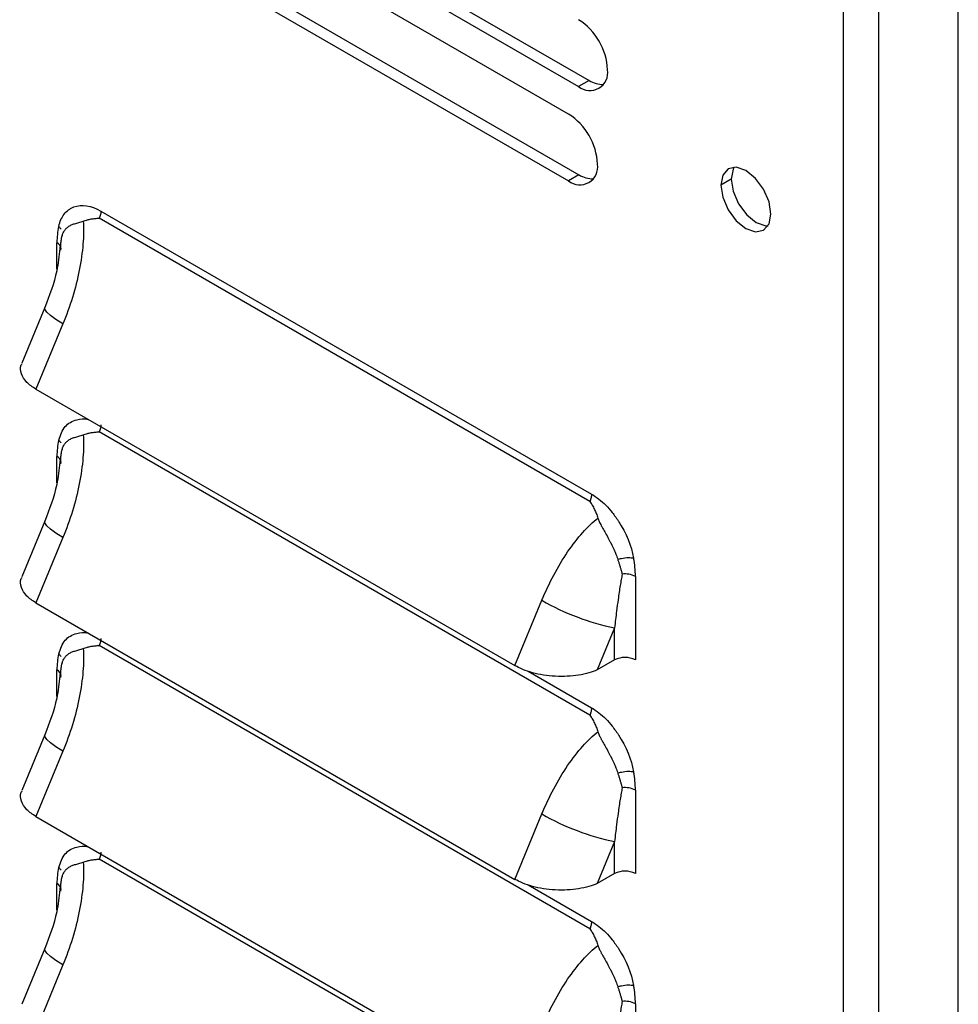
# Model space of a CAD drawing. Header units: millimetres. Extents: x 0 to 1956, y 0 to 1511.
# Tile 28 of 32: x 1662 to 1726, y 950 to 1017. Entities that reach past the tile are written whole.
import ezdxf

# ---------------------------------------------------------------- set-up
doc = ezdxf.new("R2010")
doc.units = ezdxf.units.MM
doc.header["$LTSCALE"] = 7

msp = doc.modelspace()

# ---------------------------------------------------------------- linework, layer by layer
for p, q in [((1725.57, 805.317), (1725.57, 1165.627)), ((1717.771, 802.255), (1717.771, 1162.446)), ((1720.163, 802.196), (1720.163, 1162.506)), ((1662.906, 1034.566), (1700.492, 1012.868)), ((1662.199, 1034.158), (1699.785, 1012.46)), ((1699.102, 1010.586), (1662.199, 1031.889)), ((1662.906, 1027.761), (1699.809, 1006.457)), ((1662.199, 1027.352), (1699.102, 1006.049)), ((1700.492, 1012.868), (1699.785, 1012.46)), ((1699.809, 1006.457), (1699.102, 1006.049)), ((1710.15, 1006.167), (1709.443, 1005.759)), ((1667.332, 1003.997), (1700.661, 984.756)), ((1700.554, 984.262), (1667.224, 1003.502)), ((1664.738, 1002.339), (1664.739, 1002.425)), ((1664.738, 1002.31), (1664.738, 1002.339)), ((1664.352, 1000.039), (1664.352, 1001.846)), ((1664.58, 1001.67), (1664.549, 1001.449)), ((1663.531, 997.437), (1661.971, 993.655)), ((1664.758, 996.324), (1662.927, 991.884)), ((1662.927, 991.884), (1695.458, 973.105)), ((1700.554, 969.743), (1667.224, 988.984)), ((1664.738, 987.821), (1664.739, 987.907)), ((1664.738, 987.792), (1664.738, 987.821)), ((1664.352, 985.521), (1664.352, 987.328)), ((1664.58, 987.152), (1664.549, 986.931)), ((1663.531, 982.919), (1661.971, 979.137)), ((1664.758, 981.806), (1662.927, 977.366)), ((1703.641, 979.165), (1703.641, 973.494)), ((1695.458, 973.105), (1697.289, 977.544)), ((1662.927, 977.366), (1695.458, 958.586)), ((1702.226, 975.675), (1701.046, 972.813)), ((1702.226, 973.494), (1702.226, 975.675)), ((1700.554, 955.225), (1667.224, 974.466)), ((1702.226, 973.494), (1701.046, 972.813)), ((1664.352, 971.003), (1664.352, 972.81)), ((1664.738, 973.303), (1664.739, 973.389)), ((1664.738, 973.274), (1664.738, 973.303)), ((1664.58, 972.634), (1664.549, 972.412)), ((1696.347, 972.729), (1700.661, 970.238)), ((1663.531, 968.401), (1661.971, 964.619)), ((1664.758, 967.288), (1662.927, 962.848)), ((1703.641, 964.647), (1703.641, 958.976)), ((1662.927, 962.848), (1695.458, 944.068)), ((1695.458, 958.586), (1697.289, 963.026)), ((1702.226, 961.157), (1701.046, 958.295)), ((1702.226, 958.976), (1702.226, 961.157)), ((1700.554, 940.707), (1667.224, 959.948)), ((1664.738, 958.785), (1664.739, 958.871)), ((1664.738, 958.756), (1664.738, 958.785)), ((1702.226, 958.976), (1701.046, 958.295)), ((1664.352, 956.485), (1664.352, 958.292)), ((1664.58, 958.116), (1664.549, 957.894)), ((1696.347, 958.211), (1700.661, 955.72)), ((1663.531, 953.883), (1661.971, 950.101)), ((1664.758, 952.77), (1662.927, 948.33)), ((1703.641, 950.129), (1703.641, 944.458))]:
    msp.add_line(p, q)
at = {"flags": 128}
for points in [[(1712.846, 1003.794), (1712.717, 1004.621), (1712.348, 1005.471), (1711.796, 1006.216), (1711.145, 1006.741), (1710.494, 1006.968), (1709.942, 1006.861), (1709.573, 1006.436), (1709.443, 1005.759)], [(1710.348, 1006.973), (1710.28, 1006.844), (1710.15, 1006.167)], [(1709.443, 1005.759), (1709.573, 1004.932), (1709.942, 1004.082), (1710.494, 1003.337), (1711.145, 1002.812), (1711.796, 1002.586), (1712.348, 1002.693), (1712.717, 1003.117), (1712.846, 1003.794)], [(1710.15, 1006.167), (1710.28, 1005.341), (1710.649, 1004.49), (1711.201, 1003.746), (1711.852, 1003.22), (1712.503, 1002.994), (1712.648, 1002.989)], [(1664.758, 996.324), (1664.281, 996.618), (1663.908, 996.889), (1663.656, 997.126), (1663.533, 997.319), (1663.532, 997.44)], [(1664.758, 981.806), (1664.281, 982.1), (1663.908, 982.371), (1663.656, 982.607), (1663.533, 982.801), (1663.532, 982.922)], [(1664.758, 967.288), (1664.281, 967.582), (1663.908, 967.853), (1663.656, 968.089), (1663.533, 968.282), (1663.532, 968.404)], [(1664.758, 952.77), (1664.281, 953.064), (1663.908, 953.335), (1663.656, 953.571), (1663.533, 953.764), (1663.532, 953.886)]]:
    msp.add_lwpolyline(points, dxfattribs=at)
for centre, radius, start, end in [((1697.484, 1013.4), 4.269, 2.60548, 57.39452), ((1700.552, 1013.4), 1.213, 230.79671, 9.21404), ((1701.394, 1014.273), 1.67, 237.29658, 272.99997), ((1696.802, 1006.989), 4.269, 2.60548, 57.39452), ((1699.869, 1006.989), 1.213, 230.79671, 9.21404), ((1700.712, 1007.862), 1.67, 237.29658, 272.99997), ((1669.181, 1001.88), 4.829, 167.24768, 180.40105), ((1664.163, 1001.401), 0.484, 4.3876, 66.93255), ((1669.181, 987.362), 4.829, 167.24768, 180.40105), ((1664.163, 986.883), 0.484, 4.3876, 66.93255), ((1696.8, 979.132), 6.841, 0.28304, 10.70545), ((1702.941, 977.821), 1.516, 62.48957, 97.49338), ((1705.531, 991.856), 16.515, 240.06301, 258.45716), ((1669.181, 972.844), 4.829, 167.24768, 180.40105), ((1702.934, 972.129), 1.537, 62.60967, 117.39032), ((1664.163, 972.365), 0.484, 4.3876, 66.93255), ((1696.8, 964.613), 6.841, 0.28304, 10.70545), ((1702.941, 963.302), 1.516, 62.48957, 97.49338), ((1705.531, 977.338), 16.515, 240.06301, 258.45716), ((1669.181, 958.326), 4.829, 167.24768, 180.40105), ((1702.934, 957.611), 1.537, 62.60967, 117.39032), ((1664.163, 957.847), 0.484, 4.3876, 66.93255), ((1696.8, 950.095), 6.841, 0.28304, 10.70545), ((1702.941, 948.784), 1.516, 62.48957, 97.49338)]:
    msp.add_arc(centre, radius, start, end)
for points, knots in [([(1664.471, 1002.946), (1664.551, 1003.287), (1664.74, 1003.708), (1665.081, 1004.042), (1665.282, 1004.17), (1665.374, 1004.216), (1665.437, 1004.245), (1665.469, 1004.258), (1666.046, 1004.479), (1666.655, 1004.387), (1667.332, 1003.997)], [0, 0, 0, 0, 0.25, 0.375, 0.4375, 0.46875, 0.46875, 0.5, 0.5, 1, 1, 1, 1]), ([(1664.663, 1002.136), (1664.668, 1002.162), (1664.678, 1002.217), (1664.698, 1002.296), (1664.722, 1002.379), (1664.758, 1002.477), (1664.823, 1002.612), (1664.896, 1002.719), (1664.958, 1002.79), (1664.983, 1002.817), (1665.03, 1002.863), (1665.137, 1002.952), (1665.311, 1003.051), (1665.519, 1003.127), (1665.692, 1003.179), (1665.84, 1003.22), (1665.986, 1003.259), (1666.091, 1003.294), (1666.139, 1003.31)], [0, 0, 0, 0, 0.038373, 0.080185, 0.125321, 0.173711, 0.25028, 0.375704, 0.391291, 0.406852, 0.437907, 0.499865, 0.634348, 0.749592, 0.816743, 0.874571, 0.942689, 1, 1, 1, 1]), ([(1666.139, 1003.31), (1666.169, 1002.834), (1666.164, 1002.308), (1666.075, 1001.185), (1665.992, 1000.588), (1665.751, 999.366), (1665.592, 998.742), (1665.216, 997.509), (1664.997, 996.902), (1664.758, 996.324)], [0, 0, 0, 0, 0.25, 0.25, 0.5, 0.5, 0.75, 0.75, 1, 1, 1, 1]), ([(1666.139, 1003.31), (1666.186, 1003.327), (1666.279, 1003.359), (1666.416, 1003.398), (1666.549, 1003.431), (1666.726, 1003.466), (1666.906, 1003.49), (1667.073, 1003.5), (1667.164, 1003.502), (1667.209, 1003.502), (1667.224, 1003.502)], [0, 0, 0, 0, 0.132846, 0.260432, 0.382713, 0.49973, 0.749985, 0.875064, 0.959449, 1, 1, 1, 1]), ([(1664.627, 1001.328), (1664.624, 1001.387), (1664.618, 1001.503), (1664.619, 1001.672), (1664.626, 1001.833), (1664.64, 1001.988), (1664.656, 1002.087), (1664.664, 1002.136)], [0, 0, 0, 0, 0.210995, 0.416248, 0.616016, 0.81053, 1, 1, 1, 1]), ([(1664.549, 1001.449), (1664.494, 1000.937), (1664.345, 999.552), (1663.846, 998.256), (1663.532, 997.439)], [0, 0, 0, 0, 0.369455, 1, 1, 1, 1]), ([(1662.927, 991.884), (1662.7, 992.037), (1662.225, 992.357), (1661.902, 992.935), (1661.816, 993.391), (1661.975, 993.607), (1662.001, 993.642)], [0, 0, 0, 0, 0.287592, 0.602099, 0.93556, 1, 1, 1, 1]), ([(1664.471, 988.428), (1664.593, 988.768), (1664.837, 989.454), (1665.612, 989.831), (1666.216, 989.93), (1666.531, 989.8), (1666.557, 989.789)], [0, 0, 0, 0, 0.348559, 0.701141, 0.974676, 1, 1, 1, 1]), ([(1666.139, 988.792), (1666.186, 988.809), (1666.279, 988.841), (1666.416, 988.88), (1666.549, 988.913), (1666.726, 988.948), (1666.906, 988.971), (1667.073, 988.982), (1667.164, 988.984), (1667.209, 988.984), (1667.224, 988.984)], [0, 0, 0, 0, 0.132846, 0.260432, 0.382713, 0.49973, 0.749985, 0.875064, 0.959449, 1, 1, 1, 1]), ([(1664.663, 987.618), (1664.668, 987.644), (1664.678, 987.698), (1664.698, 987.778), (1664.722, 987.861), (1664.758, 987.959), (1664.823, 988.094), (1664.896, 988.201), (1664.958, 988.272), (1664.983, 988.299), (1665.03, 988.345), (1665.137, 988.434), (1665.311, 988.533), (1665.519, 988.609), (1665.692, 988.661), (1665.84, 988.702), (1665.986, 988.741), (1666.091, 988.776), (1666.139, 988.792)], [0, 0, 0, 0, 0.038373, 0.0801852, 0.1253209, 0.173711, 0.2502802, 0.3757041, 0.391291, 0.4068516, 0.4379074, 0.4998651, 0.6343478, 0.7495916, 0.8167435, 0.8745706, 0.9426893, 1, 1, 1, 1]), ([(1666.139, 988.792), (1666.169, 988.316), (1666.164, 987.79), (1666.075, 986.667), (1665.992, 986.07), (1665.751, 984.848), (1665.592, 984.223), (1665.216, 982.991), (1664.997, 982.384), (1664.758, 981.806)], [0, 0, 0, 0, 0.25, 0.25, 0.5, 0.5, 0.75, 0.75, 1, 1, 1, 1]), ([(1664.627, 986.81), (1664.624, 986.869), (1664.618, 986.985), (1664.619, 987.154), (1664.626, 987.315), (1664.64, 987.47), (1664.656, 987.569), (1664.664, 987.618)], [0, 0, 0, 0, 0.210995, 0.416248, 0.616016, 0.81053, 1, 1, 1, 1]), ([(1664.549, 986.931), (1664.494, 986.419), (1664.345, 985.034), (1663.846, 983.738), (1663.532, 982.92)], [0, 0, 0, 0, 0.369455, 1, 1, 1, 1]), ([(1700.661, 984.756), (1700.661, 984.681), (1700.652, 984.6), (1700.624, 984.474), (1700.612, 984.431), (1700.592, 984.368), (1700.585, 984.346), (1700.574, 984.314), (1700.568, 984.298), (1700.561, 984.28), (1700.558, 984.272), (1700.556, 984.267), (1700.556, 984.265), (1700.554, 984.262)], [0, 0, 0, 0, 0.5, 0.5, 0.75, 0.75, 0.875, 0.875, 0.9375, 0.96875, 0.984375, 0.984375, 1, 1, 1, 1]), ([(1700.554, 984.262), (1700.582, 984.219), (1700.637, 984.134), (1700.741, 983.956), (1700.859, 983.731), (1700.987, 983.441), (1701.057, 983.238), (1701.094, 983.131)], [0, 0, 0, 0, 0.125072, 0.250152, 0.500317, 0.737211, 1, 1, 1, 1]), ([(1700.661, 984.756), (1701, 984.561), (1701.482, 984.185), (1702.001, 983.6), (1702.249, 983.272), (1702.353, 983.123), (1702.422, 983.022), (1702.457, 982.969), (1703.018, 982.108), (1703.362, 981.269), (1703.522, 980.402)], [0, 0, 0, 0, 0.25, 0.375, 0.4375, 0.46875, 0.46875, 0.5, 0.5, 1, 1, 1, 1]), ([(1697.289, 977.544), (1697.528, 978.122), (1697.798, 978.7), (1698.387, 979.81), (1698.706, 980.342), (1699.371, 981.319), (1699.717, 981.764), (1700.411, 982.537), (1700.758, 982.866), (1701.094, 983.131)], [0, 0, 0, 0, 0.25, 0.25, 0.5, 0.5, 0.75, 0.75, 1, 1, 1, 1]), ([(1701.094, 983.131), (1701.106, 983.095), (1701.133, 983.019), (1701.183, 982.901), (1701.247, 982.765), (1701.328, 982.607), (1701.449, 982.385), (1701.618, 982.091), (1701.781, 981.797), (1701.895, 981.582), (1701.947, 981.478), (1701.974, 981.426), (1701.987, 981.396), (1701.999, 981.375), (1702.01, 981.354), (1702.023, 981.324), (1702.05, 981.271), (1702.099, 981.167), (1702.174, 981.008), (1702.252, 980.833), (1702.326, 980.657), (1702.389, 980.496), (1702.425, 980.381), (1702.442, 980.327)], [0, 0, 0, 0, 0.0371579, 0.0789369, 0.1254536, 0.1830348, 0.2504927, 0.3659804, 0.5000843, 0.5620422, 0.593111, 0.6086813, 0.6172914, 0.6242884, 0.6311118, 0.6399308, 0.6556022, 0.6870112, 0.7498002, 0.8246163, 0.8747021, 0.9407025, 1, 1, 1, 1]), ([(1702.442, 980.327), (1702.522, 980.352), (1702.608, 980.375), (1702.697, 980.394), (1702.853, 980.427), (1703.016, 980.447), (1703.16, 980.448), (1703.304, 980.448), (1703.427, 980.431), (1703.522, 980.402)], [0.4173971, 0.4173971, 0.4173971, 0.4173971, 0.5822598, 0.5822598, 0.5822598, 0.8733897, 0.8733897, 0.8733897, 1.1645196, 1.1645196, 1.1645196, 1.1645196]), ([(1702.442, 980.327), (1702.463, 980.261), (1702.507, 980.128), (1702.569, 979.929), (1702.629, 979.729), (1702.688, 979.526), (1702.724, 979.392), (1702.743, 979.324)], [0, 0, 0, 0, 0.18947, 0.383984, 0.583752, 0.789005, 1, 1, 1, 1]), ([(1662.927, 977.366), (1662.7, 977.519), (1662.225, 977.839), (1661.902, 978.417), (1661.816, 978.872), (1661.975, 979.089), (1662.001, 979.124)], [0, 0, 0, 0, 0.287592, 0.602099, 0.93556, 1, 1, 1, 1]), ([(1702.743, 979.324), (1702.72, 979.2), (1702.673, 978.941), (1702.604, 978.53), (1702.533, 978.08), (1702.449, 977.504), (1702.341, 976.701), (1702.269, 976.055), (1702.226, 975.675)], [0, 0, 0, 0, 0.10396, 0.218211, 0.342756, 0.477597, 0.692973, 1, 1, 1, 1]), ([(1664.471, 973.91), (1664.593, 974.25), (1664.837, 974.936), (1665.612, 975.313), (1666.216, 975.412), (1666.531, 975.282), (1666.557, 975.271)], [0, 0, 0, 0, 0.3485594, 0.7011411, 0.9746762, 1, 1, 1, 1]), ([(1664.663, 973.1), (1664.668, 973.126), (1664.678, 973.18), (1664.698, 973.26), (1664.722, 973.343), (1664.758, 973.44), (1664.823, 973.576), (1664.896, 973.683), (1664.958, 973.754), (1664.983, 973.781), (1665.03, 973.827), (1665.137, 973.916), (1665.311, 974.015), (1665.519, 974.091), (1665.692, 974.143), (1665.84, 974.183), (1665.986, 974.223), (1666.091, 974.258), (1666.139, 974.274)], [0, 0, 0, 0, 0.038373, 0.0801852, 0.1253209, 0.173711, 0.2502802, 0.3757041, 0.391291, 0.4068516, 0.4379074, 0.4998651, 0.6343478, 0.7495916, 0.8167435, 0.8745706, 0.9426893, 1, 1, 1, 1]), ([(1666.139, 974.274), (1666.169, 973.798), (1666.164, 973.272), (1666.075, 972.149), (1665.992, 971.552), (1665.751, 970.33), (1665.592, 969.705), (1665.216, 968.473), (1664.997, 967.866), (1664.758, 967.288)], [0, 0, 0, 0, 0.25, 0.25, 0.5, 0.5, 0.75, 0.75, 1, 1, 1, 1]), ([(1666.139, 974.274), (1666.186, 974.291), (1666.279, 974.323), (1666.416, 974.362), (1666.549, 974.395), (1666.726, 974.43), (1666.906, 974.453), (1667.073, 974.464), (1667.164, 974.466), (1667.209, 974.466), (1667.224, 974.466)], [0, 0, 0, 0, 0.1328463, 0.2604315, 0.3827131, 0.4997304, 0.7499848, 0.8750642, 0.9594491, 1, 1, 1, 1]), ([(1664.627, 972.292), (1664.624, 972.351), (1664.618, 972.467), (1664.619, 972.636), (1664.626, 972.797), (1664.64, 972.952), (1664.656, 973.051), (1664.664, 973.1)], [0, 0, 0, 0, 0.210995, 0.416248, 0.616016, 0.81053, 1, 1, 1, 1]), ([(1701.046, 972.813), (1700.703, 972.666), (1700.274, 972.54), (1699.296, 972.382), (1698.747, 972.352), (1697.929, 972.394), (1697.657, 972.423), (1697.134, 972.506), (1696.882, 972.56), (1696.176, 972.754), (1695.773, 972.923), (1695.458, 973.105)], [0, 0, 0, 0, 0.25, 0.25, 0.5, 0.5, 0.625, 0.625, 0.75, 0.75, 1, 1, 1, 1]), ([(1664.549, 972.412), (1664.494, 971.901), (1664.345, 970.516), (1663.846, 969.22), (1663.532, 968.402)], [0, 0, 0, 0, 0.369455, 1, 1, 1, 1]), ([(1700.661, 970.238), (1700.661, 970.163), (1700.652, 970.082), (1700.624, 969.956), (1700.612, 969.913), (1700.592, 969.849), (1700.585, 969.828), (1700.574, 969.796), (1700.568, 969.78), (1700.561, 969.762), (1700.558, 969.754), (1700.556, 969.749), (1700.556, 969.747), (1700.554, 969.743)], [0, 0, 0, 0, 0.5, 0.5, 0.75, 0.75, 0.875, 0.875, 0.9375, 0.96875, 0.984375, 0.984375, 1, 1, 1, 1]), ([(1700.661, 970.238), (1701, 970.043), (1701.482, 969.667), (1702.001, 969.082), (1702.249, 968.753), (1702.353, 968.605), (1702.422, 968.504), (1702.457, 968.451), (1703.018, 967.59), (1703.362, 966.751), (1703.522, 965.884)], [0, 0, 0, 0, 0.25, 0.375, 0.4375, 0.46875, 0.46875, 0.5, 0.5, 1, 1, 1, 1]), ([(1700.554, 969.743), (1700.582, 969.701), (1700.637, 969.615), (1700.741, 969.438), (1700.859, 969.213), (1700.987, 968.923), (1701.057, 968.72), (1701.094, 968.613)], [0, 0, 0, 0, 0.125072, 0.250152, 0.500317, 0.737211, 1, 1, 1, 1]), ([(1697.289, 963.026), (1697.528, 963.604), (1697.798, 964.182), (1698.387, 965.292), (1698.706, 965.824), (1699.371, 966.801), (1699.717, 967.246), (1700.411, 968.019), (1700.758, 968.348), (1701.094, 968.613)], [0, 0, 0, 0, 0.25, 0.25, 0.5, 0.5, 0.75, 0.75, 1, 1, 1, 1]), ([(1701.094, 968.613), (1701.106, 968.577), (1701.133, 968.501), (1701.183, 968.383), (1701.247, 968.247), (1701.328, 968.089), (1701.449, 967.867), (1701.618, 967.573), (1701.781, 967.279), (1701.895, 967.064), (1701.947, 966.96), (1701.974, 966.908), (1701.987, 966.878), (1701.999, 966.857), (1702.01, 966.836), (1702.023, 966.806), (1702.05, 966.753), (1702.099, 966.649), (1702.174, 966.49), (1702.252, 966.315), (1702.326, 966.139), (1702.389, 965.978), (1702.425, 965.863), (1702.442, 965.809)], [0, 0, 0, 0, 0.0371579, 0.0789369, 0.1254536, 0.1830348, 0.2504927, 0.3659804, 0.5000843, 0.5620422, 0.593111, 0.6086813, 0.6172914, 0.6242884, 0.6311118, 0.6399308, 0.6556022, 0.6870112, 0.7498002, 0.8246163, 0.8747021, 0.9407025, 1, 1, 1, 1]), ([(1702.442, 965.809), (1702.522, 965.834), (1702.608, 965.857), (1702.697, 965.876), (1702.853, 965.909), (1703.016, 965.929), (1703.16, 965.929), (1703.304, 965.93), (1703.427, 965.913), (1703.522, 965.884)], [0.4173971, 0.4173971, 0.4173971, 0.4173971, 0.5822598, 0.5822598, 0.5822598, 0.8733897, 0.8733897, 0.8733897, 1.1645196, 1.1645196, 1.1645196, 1.1645196]), ([(1702.442, 965.809), (1702.463, 965.743), (1702.507, 965.61), (1702.569, 965.411), (1702.629, 965.211), (1702.688, 965.008), (1702.724, 964.874), (1702.743, 964.806)], [0, 0, 0, 0, 0.18947, 0.383984, 0.583752, 0.789005, 1, 1, 1, 1]), ([(1702.743, 964.806), (1702.72, 964.682), (1702.673, 964.423), (1702.604, 964.012), (1702.533, 963.562), (1702.449, 962.986), (1702.341, 962.183), (1702.269, 961.536), (1702.226, 961.157)], [0, 0, 0, 0, 0.10396, 0.218211, 0.342756, 0.477597, 0.692973, 1, 1, 1, 1]), ([(1662.927, 962.848), (1662.7, 963.001), (1662.225, 963.321), (1661.902, 963.899), (1661.816, 964.354), (1661.975, 964.571), (1662.001, 964.606)], [0, 0, 0, 0, 0.287592, 0.602099, 0.93556, 1, 1, 1, 1]), ([(1664.471, 959.392), (1664.593, 959.732), (1664.837, 960.418), (1665.612, 960.795), (1666.216, 960.894), (1666.531, 960.764), (1666.557, 960.753)], [0, 0, 0, 0, 0.348559, 0.701141, 0.974676, 1, 1, 1, 1]), ([(1664.663, 958.582), (1664.668, 958.608), (1664.678, 958.662), (1664.698, 958.742), (1664.722, 958.825), (1664.758, 958.922), (1664.823, 959.058), (1664.896, 959.165), (1664.958, 959.236), (1664.983, 959.263), (1665.03, 959.309), (1665.137, 959.397), (1665.311, 959.497), (1665.519, 959.573), (1665.692, 959.625), (1665.84, 959.665), (1665.986, 959.705), (1666.091, 959.74), (1666.139, 959.756)], [0, 0, 0, 0, 0.038373, 0.080185, 0.125321, 0.173711, 0.25028, 0.375704, 0.391291, 0.406852, 0.437907, 0.499865, 0.634348, 0.749592, 0.816743, 0.874571, 0.942689, 1, 1, 1, 1]), ([(1666.139, 959.756), (1666.169, 959.28), (1666.164, 958.754), (1666.075, 957.631), (1665.992, 957.034), (1665.751, 955.812), (1665.592, 955.187), (1665.216, 953.955), (1664.997, 953.348), (1664.758, 952.77)], [0, 0, 0, 0, 0.25, 0.25, 0.5, 0.5, 0.75, 0.75, 1, 1, 1, 1]), ([(1666.139, 959.756), (1666.186, 959.773), (1666.279, 959.805), (1666.416, 959.844), (1666.549, 959.876), (1666.726, 959.912), (1666.906, 959.935), (1667.073, 959.946), (1667.164, 959.948), (1667.209, 959.948), (1667.224, 959.948)], [0, 0, 0, 0, 0.132846, 0.260432, 0.382713, 0.49973, 0.749985, 0.875064, 0.959449, 1, 1, 1, 1]), ([(1664.627, 957.773), (1664.624, 957.833), (1664.618, 957.949), (1664.619, 958.118), (1664.626, 958.279), (1664.64, 958.434), (1664.656, 958.533), (1664.664, 958.582)], [0, 0, 0, 0, 0.210995, 0.416248, 0.616016, 0.81053, 1, 1, 1, 1]), ([(1701.046, 958.295), (1700.703, 958.147), (1700.274, 958.022), (1699.296, 957.864), (1698.747, 957.834), (1697.929, 957.876), (1697.657, 957.905), (1697.134, 957.988), (1696.882, 958.042), (1696.176, 958.235), (1695.773, 958.405), (1695.458, 958.586)], [0, 0, 0, 0, 0.25, 0.25, 0.5, 0.5, 0.625, 0.625, 0.75, 0.75, 1, 1, 1, 1]), ([(1664.549, 957.894), (1664.494, 957.383), (1664.345, 955.997), (1663.846, 954.701), (1663.532, 953.884)], [0, 0, 0, 0, 0.3694546, 1, 1, 1, 1]), ([(1700.661, 955.72), (1700.661, 955.645), (1700.652, 955.564), (1700.624, 955.438), (1700.612, 955.395), (1700.592, 955.331), (1700.585, 955.31), (1700.574, 955.278), (1700.568, 955.262), (1700.561, 955.244), (1700.558, 955.236), (1700.556, 955.231), (1700.556, 955.229), (1700.554, 955.225)], [0, 0, 0, 0, 0.5, 0.5, 0.75, 0.75, 0.875, 0.875, 0.9375, 0.96875, 0.984375, 0.984375, 1, 1, 1, 1]), ([(1700.661, 955.72), (1701, 955.525), (1701.482, 955.149), (1702.001, 954.564), (1702.249, 954.235), (1702.353, 954.087), (1702.422, 953.986), (1702.457, 953.933), (1703.018, 953.071), (1703.362, 952.233), (1703.522, 951.366)], [0, 0, 0, 0, 0.25, 0.375, 0.4375, 0.46875, 0.46875, 0.5, 0.5, 1, 1, 1, 1]), ([(1700.554, 955.225), (1700.582, 955.183), (1700.637, 955.097), (1700.741, 954.92), (1700.859, 954.694), (1700.987, 954.405), (1701.057, 954.202), (1701.094, 954.095)], [0, 0, 0, 0, 0.1250717, 0.2501516, 0.5003166, 0.737211, 1, 1, 1, 1]), ([(1697.289, 948.508), (1697.528, 949.086), (1697.798, 949.664), (1698.387, 950.774), (1698.706, 951.306), (1699.371, 952.283), (1699.717, 952.728), (1700.411, 953.501), (1700.758, 953.83), (1701.094, 954.095)], [0, 0, 0, 0, 0.25, 0.25, 0.5, 0.5, 0.75, 0.75, 1, 1, 1, 1]), ([(1701.094, 954.095), (1701.106, 954.059), (1701.133, 953.983), (1701.183, 953.865), (1701.247, 953.729), (1701.328, 953.571), (1701.449, 953.348), (1701.618, 953.055), (1701.781, 952.761), (1701.895, 952.546), (1701.947, 952.442), (1701.974, 952.39), (1701.987, 952.36), (1701.999, 952.339), (1702.01, 952.318), (1702.023, 952.288), (1702.05, 952.235), (1702.099, 952.131), (1702.174, 951.972), (1702.252, 951.797), (1702.326, 951.621), (1702.389, 951.46), (1702.425, 951.345), (1702.442, 951.291)], [0, 0, 0, 0, 0.037158, 0.078937, 0.125454, 0.183035, 0.250493, 0.36598, 0.500084, 0.562042, 0.593111, 0.608681, 0.617291, 0.624288, 0.631112, 0.639931, 0.655602, 0.687011, 0.7498, 0.824616, 0.874702, 0.940703, 1, 1, 1, 1]), ([(1702.442, 951.291), (1702.522, 951.316), (1702.608, 951.339), (1702.697, 951.358), (1702.853, 951.391), (1703.016, 951.411), (1703.16, 951.411), (1703.304, 951.412), (1703.427, 951.395), (1703.522, 951.366)], [0.4173971, 0.4173971, 0.4173971, 0.4173971, 0.5822598, 0.5822598, 0.5822598, 0.8733897, 0.8733897, 0.8733897, 1.1645196, 1.1645196, 1.1645196, 1.1645196]), ([(1702.442, 951.291), (1702.463, 951.225), (1702.507, 951.092), (1702.569, 950.893), (1702.629, 950.693), (1702.688, 950.49), (1702.724, 950.356), (1702.743, 950.288)], [0, 0, 0, 0, 0.1894698, 0.383984, 0.5837521, 0.7890055, 1, 1, 1, 1]), ([(1702.743, 950.288), (1702.72, 950.164), (1702.673, 949.905), (1702.604, 949.494), (1702.533, 949.044), (1702.449, 948.468), (1702.341, 947.665), (1702.269, 947.018), (1702.226, 946.638)], [0, 0, 0, 0, 0.10396, 0.218211, 0.342756, 0.477597, 0.692973, 1, 1, 1, 1])]:
    msp.add_open_spline(points, degree=3, knots=knots)
for points in [[(1667.332, 1003.997), (1667.332, 1003.845), (1667.294, 1003.672), (1667.224, 1003.502)], [(1664.471, 1002.946), (1664.532, 1002.894), (1664.587, 1002.834), (1664.632, 1002.768)], [(1667.332, 989.479), (1667.332, 989.327), (1667.294, 989.154), (1667.224, 988.984)], [(1664.471, 988.428), (1664.532, 988.376), (1664.587, 988.316), (1664.632, 988.25)], [(1667.332, 974.961), (1667.332, 974.809), (1667.294, 974.635), (1667.224, 974.466)], [(1664.471, 973.91), (1664.532, 973.858), (1664.587, 973.798), (1664.632, 973.732)], [(1667.332, 960.443), (1667.332, 960.291), (1667.294, 960.117), (1667.224, 959.948)], [(1664.471, 959.392), (1664.532, 959.34), (1664.587, 959.28), (1664.632, 959.213)]]:
    msp.add_open_spline(points, degree=3)

doc.saveas('drawing.dxf')
